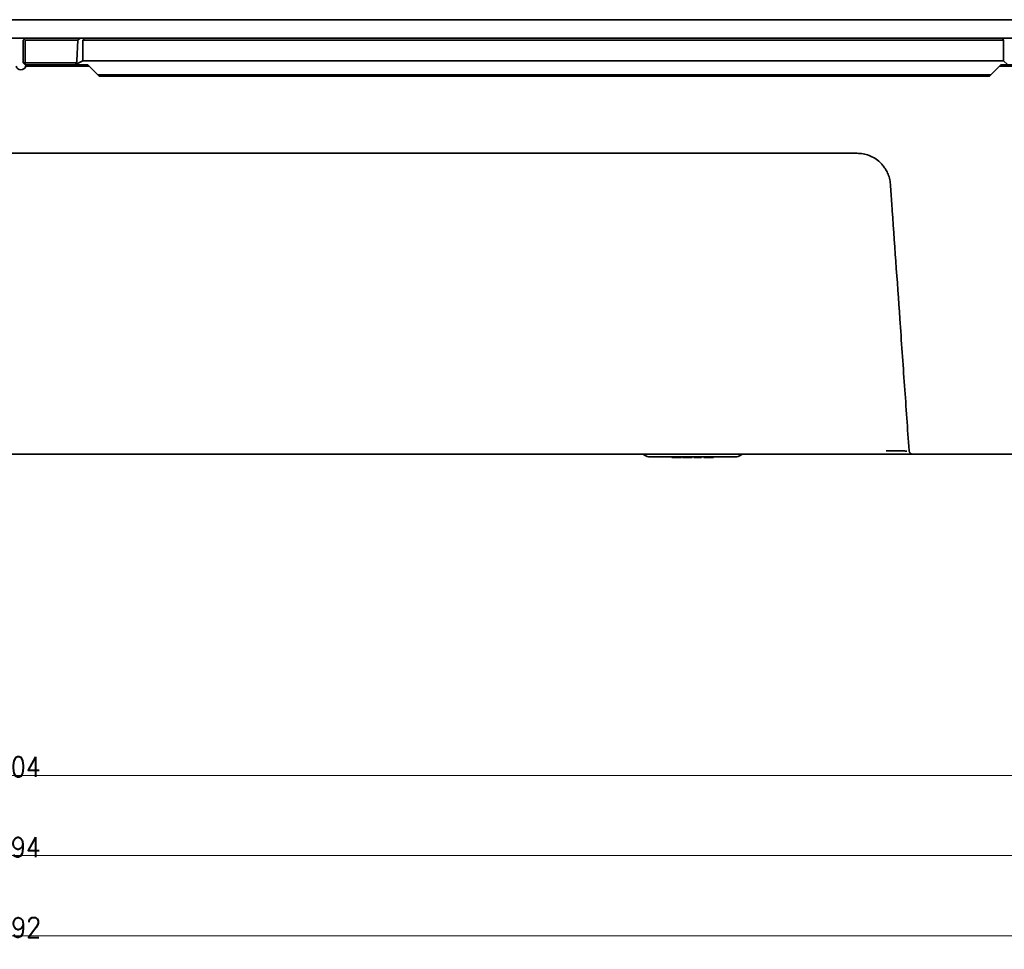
# Model space of a CAD drawing. Header units: millimetres. Extents: x 31 to 1647, y 187 to 975.
# Tile 28 of 151: x 499 to 646, y 187 to 326. Entities that reach past the tile are written whole.
import ezdxf

# ---------------------------------------------------------------- set-up
doc = ezdxf.new("R2010")
doc.units = ezdxf.units.MM
doc.layers.add('1', color=7, linetype='Continuous', true_color=0xffffff)
doc.styles.add('kanji2', font='simplex.shx', dxfattribs={"bigfont": 'bigfont.shx'})
doc.dimstyles.get("Standard").update_dxf_attribs({"dimtxt": 0.18, "dimasz": 0.18, "dimexe": 0.18, "dimexo": 0.0625, "dimgap": 0.09, "dimtad": 0, "dimtih": 1, "dimtoh": 1, "dimdec": 4, "dimzin": 0, "dimdsep": 46, "dimtxsty": 'Standard', "dimcen": 0.09, "dimadec": 0, "dimazin": 0, "dimtfac": 1, "dimtdec": 4, "dimtofl": 0, "dimtmove": 0, "dimatfit": 3, "dimfxl": 1, "dimtolj": 1, "dimtzin": 0, "dimarcsym": 0})

# ---------------------------------------------------------------- blocks, each defined once
blk = doc.blocks.new('_U6')
at = {"layer": '1', "color": 146, "lineweight": 13}
for p, q in [((301.947088, 278.659098), (301.947088, 198.655289)), ((695.947088, 278.659098), (695.947088, 198.655289)), ((301.947088, 200.655289), (304.947085, 201.459137)), ((695.947088, 200.655289), (301.947088, 200.655289)), ((301.947088, 200.655289), (304.947091, 199.851442)), ((695.947088, 200.655289), (692.947085, 201.459137)), ((695.947088, 200.655289), (692.947091, 199.851442))]:
    blk.add_line(p, q, dxfattribs=at)
at = {"layer": '1', "color": 146, "linetype": 'Continuous', "lineweight": 13, "insert": (495.243879, 200.421782), "char_height": 3, "attachment_point": 7, "line_spacing_factor": 0.63253, "style": 'kanji2'}
blk.add_mtext('\\W0.8639;394', dxfattribs=at)
blk = doc.blocks.new('_Open')
at = {"color": 0, "linetype": 'ByBlock', "lineweight": -2}
for p, q in [((-1, 0.166667), (0, 0)), ((-1, -0.166667), (0, 0)), ((0, 0), (-1, 0))]:
    blk.add_line(p, q, dxfattribs=at)
blk = doc.blocks.new('_U10')
at = {"layer": '1', "color": 146, "lineweight": 13}
for p, q in [((202.947088, 278.659098), (202.947088, 186.655289)), ((794.947088, 278.659098), (794.947088, 186.655289)), ((202.947088, 188.655289), (205.947085, 189.459137)), ((794.947088, 188.655289), (202.947088, 188.655289)), ((202.947088, 188.655289), (205.947091, 187.851442)), ((794.947088, 188.655289), (791.947085, 189.459137)), ((794.947088, 188.655289), (791.947091, 187.851442))]:
    blk.add_line(p, q, dxfattribs=at)
at = {"layer": '1', "color": 146, "linetype": 'Continuous', "lineweight": 13, "insert": (495.243879, 188.421782), "char_height": 3, "attachment_point": 7, "line_spacing_factor": 0.63253, "style": 'kanji2'}
blk.add_mtext('\\W0.8720;592', dxfattribs=at)
blk = doc.blocks.new('_U12')
at = {"layer": '1', "color": 146, "lineweight": 13}
for p, q in [((346.947088, 306.859098), (346.947088, 210.655289)), ((650.947088, 306.859098), (650.947088, 210.655289)), ((346.947088, 212.655289), (349.947085, 213.459137)), ((650.947088, 212.655289), (647.947085, 213.459137)), ((650.947088, 212.655289), (346.947088, 212.655289)), ((346.947088, 212.655289), (349.947091, 211.851442)), ((650.947088, 212.655289), (647.947091, 211.851442))]:
    blk.add_line(p, q, dxfattribs=at)
at = {"layer": '1', "color": 146, "linetype": 'Continuous', "lineweight": 13, "insert": (495.243879, 212.421782), "char_height": 3, "attachment_point": 7, "line_spacing_factor": 0.63253, "style": 'kanji2'}
blk.add_mtext('\\W0.8639;304', dxfattribs=at)

msp = doc.modelspace()

# ---------------------------------------------------------------- linework, layer by layer
at = {"layer": '1', "color": 18, "linetype": 'Continuous', "lineweight": 35}
for p, q in [((498.9471, 325.6091), (194.0271, 325.6091)), ((803.8671, 325.6091), (498.9471, 325.6091)), ((803.8671, 322.8591), (194.0271, 322.8591)), ((499.4471, 322.7091), (499.2971, 322.5591)), ((499.2971, 319.1591), (499.2971, 322.5591)), ((499.4471, 322.7091), (499.5971, 322.8591)), ((499.5971, 322.5591), (499.4471, 322.7091)), ((507.4816, 322.5591), (499.5971, 322.5591)), ((499.5971, 322.5591), (499.5971, 319.1591)), ((507.4816, 322.5591), (507.3192, 319.4565)), ((507.7969, 322.8591), (507.4816, 322.5591)), ((508.1973, 322.5595), (508.4969, 322.8591)), ((645.8271, 322.5595), (508.1973, 322.5595)), ((508.1973, 322.5595), (508.1973, 319.9329)), ((645.6773, 322.8591), (645.8271, 322.5595)), ((645.8271, 319.9329), (645.8271, 322.5595)), ((508.1973, 319.4591), (507.0232, 318.872)), ((645.8271, 319.4591), (508.1915, 319.4591)), ((646.3866, 318.8996), (645.8271, 319.4591)), ((499.2971, 319.1591), (499.5971, 318.8591)), ((499.5971, 319.1591), (499.2971, 319.1591)), ((499.5971, 319.1591), (499.5971, 318.8591)), ((499.5971, 319.1591), (507.2207, 319.1591)), ((499.6971, 318.8591), (499.5971, 318.8591)), ((509.1471, 318.6591), (499.6699, 318.6591)), ((499.6971, 318.8591), (508.9471, 318.8591)), ((507.0232, 318.872), (506.9973, 318.8591)), ((508.9471, 318.8591), (509.1471, 318.6591)), ((509.1471, 318.6591), (510.6371, 317.1691)), ((643.7371, 317.1691), (645.2271, 318.6591)), ((645.2271, 318.6591), (645.4271, 318.8591)), ((657.6771, 318.6591), (645.2271, 318.6591)), ((645.4271, 318.8591), (657.4771, 318.8591)), ((510.4471, 317.3591), (643.9271, 317.3591)), ((510.6371, 317.1691), (643.7371, 317.1691)), ((623.9349, 305.6416), (373.9593, 305.6416)), ((369.6481, 260.6591), (628.2473, 260.6591)), ((632.0847, 260.68), (730.0727, 260.68)), ((730.0728, 260.6591), (632.1378, 260.6591)), ((593.8471, 260.2591), (592.9651, 260.2591)), ((604.8471, 260.2591), (593.8471, 260.2591)), ((596.2259, 260.2591), (596.2259, 260.1591)), ((596.2259, 260.1591), (596.8013, 260.1591)), ((596.8013, 260.2591), (596.8013, 260.1591)), ((596.8013, 260.1591), (597.0859, 260.1591)), ((597.0859, 260.2591), (597.0859, 260.1591)), ((597.0859, 260.1591), (597.6755, 260.1591)), ((597.6755, 260.2591), (597.6755, 260.1591)), ((597.8422, 260.2591), (597.8422, 260.1591)), ((599.258, 260.2591), (599.258, 260.1591)), ((599.5348, 260.2591), (599.5348, 260.1591)), ((599.5348, 260.1591), (600.6881, 260.1591)), ((600.6881, 260.2591), (600.6881, 260.1591)), ((601.0185, 260.2591), (601.0185, 260.1591)), ((601.594, 260.1591), (601.0185, 260.1591)), ((601.594, 260.2591), (601.594, 260.1591)), ((601.8786, 260.1591), (601.594, 260.1591)), ((601.8786, 260.2591), (601.8786, 260.1591)), ((602.4681, 260.1591), (601.8786, 260.1591)), ((602.4681, 260.2591), (602.4681, 260.1591)), ((605.7291, 260.2591), (604.8471, 260.2591))]:
    msp.add_line(p, q, dxfattribs=at)
for centre, radius, start, end in [((498.9471, 318.8591), 0.75, 195.46601, 344.53399), ((498.9471, 318.8591), 0.75, 344.53399, 0), ((591.3068, 259.2591), 1.5, 56.44269, 68.960615), ((592.9651, 261.7591), 1.5, 236.44269, 270), ((605.7291, 261.7591), 1.5, 270, 303.55731), ((607.3874, 259.2591), 1.5, 111.039385, 123.55731)]:
    msp.add_arc(centre, radius, start, end, dxfattribs=at)
for centre, major_axis, ratio, start_param, end_param in [((506.4605, 319.2615), (-0.8164, -0.4082), 0.657316, 2.33881844, 2.7847389), ((508.6973, 319.9591), (0.3627, 0.3627), 0.948965, 2.38237344, 2.45602314), ((645.5771, 319.9591), (-0.0174, 0.4999), 0.49886, 4.30874474, 4.64264645), ((506.3911, 319.2268), (-0.8285, 0.1291), 0.514921, 2.51496293, 3.28298504)]:
    msp.add_ellipse(centre, major_axis=major_axis, ratio=ratio, start_param=start_param, end_param=end_param, dxfattribs=at)
for points, degree, knots in [([(508.1987, 319.8963), (508.1997, 319.8806), (508.2019, 319.8499), (508.2042, 319.8056), (508.2056, 319.764), (508.2064, 319.7115), (508.2052, 319.6487), (508.2008, 319.5826), (508.1949, 319.5357), (508.1907, 319.5075), (508.1872, 319.4868), (508.1852, 319.4709), (508.1857, 319.4607), (508.1897, 319.4596), (508.1915, 319.4591)], 3, [0, 0, 0, 0, 0.0657976, 0.12936626, 0.19072363, 0.2498893, 0.37013201, 0.49956649, 0.62464739, 0.69849254, 0.74942048, 0.84549898, 0.92891821, 1, 1, 1, 1]), ([(645.8271, 319.4591), (645.8268, 319.4595), (645.8261, 319.4604), (645.8226, 319.4674), (645.8163, 319.4833), (645.8094, 319.5097), (645.8015, 319.5528), (645.7981, 319.6083), (645.8006, 319.6858), (645.8091, 319.743), (645.8133, 319.7707)], 3, [0, 0, 0, 0, 0.06913547, 0.15247992, 0.25010303, 0.40936412, 0.5000243, 0.67702593, 0.84334325, 1, 1, 1, 1]), ([(628.9058, 301.0073), (628.8908, 301.1618), (628.8614, 301.4639), (628.7673, 301.8993), (628.6445, 302.3056), (628.4953, 302.681), (628.326, 303.0252), (628.1415, 303.3384), (627.9467, 303.6212), (627.7457, 303.8746), (627.5425, 304.1003), (627.1732, 304.4647), (626.5875, 304.9139), (625.7362, 305.334), (624.8432, 305.594), (624.2352, 305.6259), (623.9349, 305.6416)], 3, [0, 0, 0, 0, 0.06227262, 0.12176475, 0.17849966, 0.23249942, 0.28378484, 0.33237547, 0.37828962, 0.4215443, 0.46215526, 0.50013694, 0.62979324, 0.75622111, 0.87957467, 1, 1, 1, 1]), ([(631.6935, 261.2275), (631.4678, 264.4509), (631.2421, 267.6744), (630.7834, 274.2229), (630.5505, 277.5479), (629.9145, 286.6238), (629.5114, 292.3747), (629.1079, 298.1256)], 3, [0, 0, 0, 0, 0.26208257, 0.26208257, 0.53242444, 0.53242444, 1, 1, 1, 1]), ([(628.2472, 261.1504), (628.3808, 261.1508), (628.5157, 261.1512), (628.7867, 261.1519), (628.9228, 261.1521), (629.1949, 261.1524), (629.3309, 261.1525), (629.6012, 261.1523), (629.7356, 261.1521), (630.0013, 261.1513), (630.1326, 261.1507), (630.3907, 261.1491), (630.5175, 261.1481), (630.7652, 261.1456), (630.8861, 261.1441), (631.1209, 261.1406), (631.2347, 261.1386), (631.3444, 261.1363)], 3, [0, 0, 0, 0, 0.125, 0.125, 0.25, 0.25, 0.375, 0.375, 0.5, 0.5, 0.625, 0.625, 0.75, 0.75, 0.875, 0.875, 1, 1, 1, 1]), ([(631.6936, 261.2275), (631.7062, 261.047), (631.8597, 260.8204), (631.9289, 260.7649), (632.0011, 260.707), (632.0847, 260.68)], 2, [0, 0, 0, 0.5, 0.75, 0.75, 1, 1, 1]), ([(632.1378, 260.6591), (632.1321, 260.6591), (632.1213, 260.6601), (632.1065, 260.6648), (632.0944, 260.6716), (632.0875, 260.6773), (632.0847, 260.68)], 3, [0, 0, 0, 0, 0.26834714, 0.53669428, 0.80504142, 1, 1, 1, 1]), ([(597.8422, 260.1591), (597.8422, 260.1591), (597.8422, 260.1591), (597.8422, 260.1591), (598.2143, 260.1591), (598.742, 260.1591), (599.0663, 260.1591), (599.258, 260.1591)], 3, [0, 0, 0, 0, 0.00000869, 0.00000869, 0.59168481, 0.59168481, 1, 1, 1, 1])]:
    msp.add_open_spline(points, degree=degree, knots=knots, dxfattribs=at)
for points in [[(499.5915, 318.5302), (499.6125, 318.5793), (499.6306, 318.6309), (499.6471, 318.6838)], [(499.6721, 318.6672), (499.6679, 318.6528), (499.6637, 318.6385), (499.6592, 318.6242)], [(629.108, 298.1256), (629.0407, 299.0862), (628.9733, 300.0467), (628.9057, 301.0073)], [(555.6399, 260.6572), (555.6477, 260.657), (555.6556, 260.6569), (555.6634, 260.6569)], [(628.2473, 260.6591), (628.4536, 260.6591), (628.8626, 260.6591), (629.4669, 260.6591), (630.0573, 260.6591), (630.625, 260.6591), (631.1623, 260.6591), (631.4938, 260.6591), (631.6534, 260.6591)], [(632.1378, 260.6591), (632.0933, 260.6591), (631.9982, 260.6591), (631.8335, 260.6591), (631.7152, 260.6591), (631.6534, 260.6591)]]:
    msp.add_open_spline(points, degree=3, dxfattribs=at)

# ---------------------------------------------------------------- dimensions: what is measured, and where the dimension line sits
at = {"layer": '1', "color": 146, "linetype": 'Continuous', "lineweight": 13}
for base, p1, p2, override, picture, middle in [((346.9471, 212.6553), (650.9471, 306.8591), (346.9471, 306.8591), {"dimtxt": 3, "dimasz": 3, "dimexe": 2, "dimexo": 0, "dimgap": 0.6, "dimtad": 1, "dimtih": 1, "dimtoh": 0, "dimdec": 1, "dimlfac": 1, "dimzin": 8, "dimdsep": 46, "dimlunit": 2, "dimtxsty": 'kanji2', "dimblk1": 'Open', "dimblk2": 'Open', "dimsah": 1, "dimse1": 0, "dimse2": 0, "dimsd1": 0, "dimsd2": 0, "dimclrd": 146, "dimclre": 146, "dimclrt": 146, "dimtol": 0, "dimtm": -0.1, "dimtfac": 0.833333, "dimtdec": 2, "dimtofl": 1, "dimtmove": 0, "dimtzin": 8, "dimlwd": 13, "dimlwe": 13}, '_U12', (498.9471, 212.6553)), ((202.9471, 188.6553), (794.9471, 278.6591), (202.9471, 278.6591), {"dimtxt": 3, "dimasz": 3, "dimexe": 2, "dimexo": 0, "dimgap": 0.6, "dimtad": 1, "dimtih": 1, "dimtoh": 0, "dimdec": 1, "dimlfac": 1, "dimzin": 8, "dimdsep": 46, "dimlunit": 2, "dimtxsty": 'kanji2', "dimblk1": 'Open', "dimblk2": 'Open', "dimsah": 1, "dimse1": 0, "dimse2": 0, "dimsd1": 0, "dimsd2": 0, "dimclrd": 146, "dimclre": 146, "dimclrt": 146, "dimtol": 0, "dimtm": -0.1, "dimtfac": 0.833333, "dimtdec": 2, "dimtofl": 1, "dimtmove": 0, "dimtzin": 8, "dimlwd": 13, "dimlwe": 13}, '_U10', (498.9471, 188.6553)), ((301.9471, 200.6553), (695.9471, 278.6591), (301.9471, 278.6591), {"dimtxt": 3, "dimasz": 3, "dimexe": 2, "dimexo": 0, "dimgap": 0.6, "dimtad": 1, "dimtih": 1, "dimtoh": 0, "dimdec": 3, "dimlfac": 1, "dimzin": 8, "dimdsep": 46, "dimlunit": 2, "dimtxsty": 'kanji2', "dimblk1": 'Open', "dimblk2": 'Open', "dimsah": 1, "dimse1": 0, "dimse2": 0, "dimsd1": 0, "dimsd2": 0, "dimclrd": 146, "dimclre": 146, "dimclrt": 146, "dimtol": 0, "dimtm": -0.1, "dimtfac": 0.833333, "dimtdec": 2, "dimtofl": 1, "dimtmove": 0, "dimtzin": 8, "dimlwd": 13, "dimlwe": 13}, '_U6', (498.9471, 200.6553))]:
    dim = msp.add_linear_dim(base=base, p1=p1, p2=p2, dimstyle='Standard', override=override, dxfattribs=at)
    dim.commit()
    dim.dimension.update_dxf_attribs({"geometry": picture, "text_midpoint": middle, "dimtype": 160})

doc.saveas('drawing.dxf')
